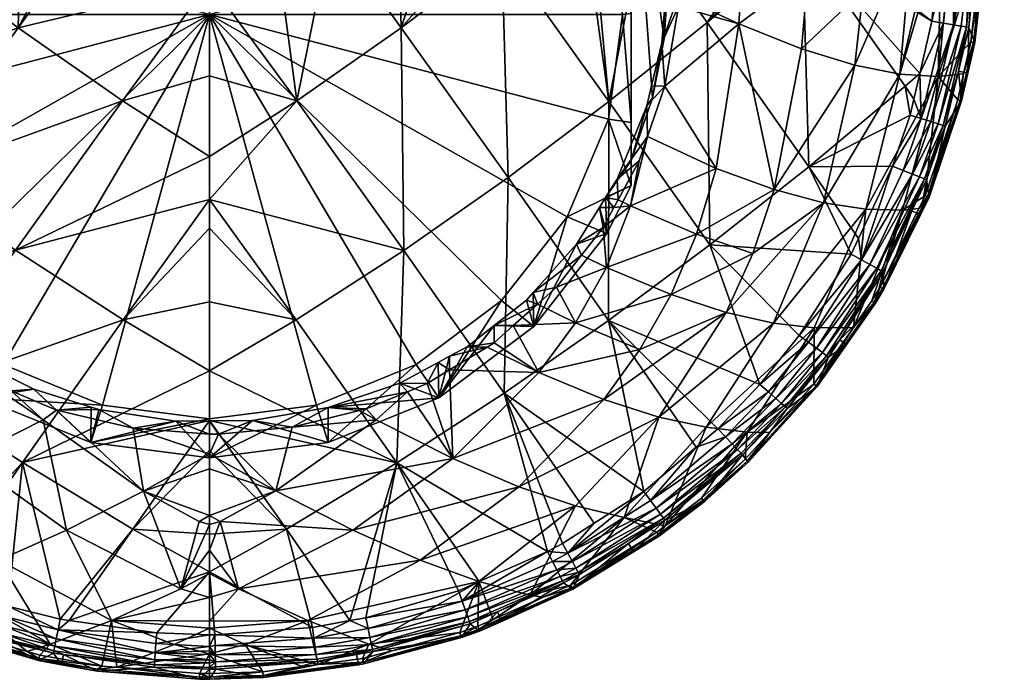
# Model space of a CAD drawing. Extents: x -0.028 to 0.041, y -0.14 to 0.028.
# Tile 3 of 128: x -0.005 to 0.021, y -0.14 to -0.123. Entities that reach past the tile are written whole.
import ezdxf

# ---------------------------------------------------------------- set-up
doc = ezdxf.new("R2010")
doc.units = 0
doc.layers.add('mesh', color=7, linetype='CONTINUOUS')

msp = doc.modelspace()

# ---------------------------------------------------------------- meshes
at = {"layer": 'mesh'}
mesh = msp.add_polyface(dxfattribs=at)
corners = [(0.020697, -0.109842, 0.126591), (0.019431, -0.120334, 0.124898), (0.020246, -0.120333, 0.12665), (0.019154, -0.120334, 0.124302), (0.015705, -0.120335, 0.119958), (0.01568, -0.121379, 0.119988), (0.01603, -0.120335, 0.120235), (0.014923, -0.120335, 0.119294), (0.017113, -0.121842, 0.121561), (0.018397, -0.120334, 0.123153), (0.017749, -0.120335, 0.12217), (0.01937, -0.114561, 0.132153), (0.019133, -0.120315, 0.132154), (0.015812, -0.120312, 0.133242), (0.01535, -0.120311, 0.133394), (0.015536, -0.12057, 0.133356), (0.019685, -0.114575, 0.131999), (0.020306, -0.120336, 0.126852), (0.02077, -0.109843, 0.126884), (0.020322, -0.120336, 0.126955), (0.020784, -0.109841, 0.127161), (0.011077, -0.117754, 0.111153), (0.011077, -0.119533, 0.111193), (0.011077, -0.117106, 0.114201), (0.011852, -0.119127, 0.117197), (0.011935, -0.120066, 0.115336), (0.012037, -0.121578, 0.115718), (0.01163, -0.118605, 0.114846), (0.011359, -0.117288, 0.116827), (0.011935, -0.123114, 0.115984), (0.01163, -0.124648, 0.11613), (0.01716, -0.120335, 0.121506), (0.014002, -0.120682, 0.118532), (0.014005, -0.120335, 0.118514), (0.013298, -0.120335, 0.118045), (0.012321, -0.120335, 0.117396), (0.012314, -0.121231, 0.117464), (0.020341, -0.120303, 0.12727), (0.020369, -0.114605, 0.130827), (0.020122, -0.120334, 0.130834), (0.014648, -0.12031, 0.133624), (0.020054, -0.120336, 0.131174), (0.01944, -0.120326, 0.131995), (0.019942, -0.120336, 0.131458), (0.020167, -0.114596, 0.131494), (0.019956, -0.114586, 0.131775), (0.01975, -0.120333, 0.131733), (0.020308, -0.114602, 0.131172), (0.020338, -0.120337, 0.127061), (0.012034, -0.121213, 0.117433), (0.012028, -0.118414, 0.117124), (0.011961, -0.118151, 0.117073), (0.011594, -0.118164, 0.117003), (0.011326, -0.116367, 0.116637)]
mesh.append_faces([[corners[k] for k in face] for face in [(0, 1, 2, 2), (0, 3, 1, 1), (4, 5, 6, 6), (4, 7, 5, 5), (8, 9, 10, 10), (11, 12, 13, 13), (13, 14, 11, 11), (13, 15, 14, 14), (11, 16, 12, 12), (17, 0, 2, 2), (17, 18, 0, 0), (19, 18, 17, 17), (20, 18, 19, 19), (21, 22, 23, 23), (24, 25, 26, 26), (27, 28, 23, 23), (25, 27, 23, 23), (23, 26, 25, 25), (23, 29, 26, 26), (30, 29, 23, 23), (8, 10, 31, 31), (6, 8, 31, 31), (32, 33, 34, 34), (5, 33, 32, 32), (5, 7, 33, 33), (35, 32, 34, 34), (35, 36, 32, 32), (37, 38, 20, 20), (37, 39, 38, 38), (11, 14, 40, 40), (38, 39, 41, 41), (16, 42, 12, 12), (41, 43, 44, 44), (45, 46, 42, 42), (43, 46, 45, 45), (47, 38, 41, 41), (44, 47, 41, 41), (45, 44, 43, 43), (16, 45, 42, 42), (37, 19, 48, 48), (20, 19, 37, 37), (49, 36, 35, 35), (50, 49, 35, 35), (50, 24, 49, 49), (51, 24, 50, 50), (51, 52, 24, 24), (28, 52, 51, 51), (51, 53, 28, 28), (24, 26, 49, 49), (27, 52, 28, 28), (25, 52, 27, 27), (24, 52, 25, 25)]])
mesh = msp.add_polyface(dxfattribs=at)
corners = [(0.013877, -0.122718, 0.118655), (0.012308, -0.121982, 0.11752), (0.012305, -0.12227, 0.117542), (0.01603, -0.120335, 0.120235), (0.01568, -0.121379, 0.119988), (0.017113, -0.121842, 0.121561), (0.011952, -0.124345, 0.11762), (0.014777, -0.13051, 0.122982), (0.017182, -0.127543, 0.123966), (0.01608, -0.127376, 0.122246), (0.016892, -0.123798, 0.12173), (0.014793, -0.127035, 0.120605), (0.010429, -0.129059, 0.11827), (0.012775, -0.128192, 0.119366), (0.01106, -0.127456, 0.117918), (0.015504, -0.123369, 0.120137), (0.014002, -0.120682, 0.118532), (0.012314, -0.121231, 0.117464), (0.013283, -0.126488, 0.119065), (0.014239, -0.128695, 0.12093), (0.011353, -0.120308, 0.134482), (0.013049, -0.122686, 0.134032), (0.010496, -0.124739, 0.134537), (0.01535, -0.120311, 0.133394), (0.015536, -0.12057, 0.133356), (0.015812, -0.120312, 0.133242), (0.018901, -0.12265, 0.132161), (0.015693, -0.126442, 0.132902), (0.016802, -0.128715, 0.132163), (0.013122, -0.128474, 0.133353), (0.016991, -0.12831, 0.132163), (0.017871, -0.126427, 0.132161), (0.018202, -0.124348, 0.132286), (0.011871, -0.123213, 0.117556), (0.011605, -0.124331, 0.117592), (0.011481, -0.124855, 0.11761), (0.011077, -0.117106, 0.114201), (0.011077, -0.122456, 0.111586), (0.011077, -0.12628, 0.116151), (0.01163, -0.124648, 0.11613), (0.011935, -0.123114, 0.115984), (0.010706, -0.126761, 0.11767), (0.011498, -0.125655, 0.11765), (0.011279, -0.126289, 0.117665), (0.014648, -0.12031, 0.133624), (0.012034, -0.121213, 0.117433), (0.012037, -0.121578, 0.115718)]
mesh.append_faces([[corners[k] for k in face] for face in [(0, 1, 2, 2), (3, 4, 5, 5), (6, 0, 2, 2), (7, 8, 9, 9), (9, 10, 11, 11), (12, 13, 14, 14), (4, 15, 5, 5), (4, 0, 15, 15), (16, 0, 4, 4), (16, 1, 0, 0), (17, 1, 16, 16), (15, 11, 10, 10), (0, 11, 15, 15), (0, 18, 11, 11), (6, 18, 0, 0), (11, 19, 9, 9), (11, 13, 19, 19), (18, 13, 11, 11), (18, 14, 13, 13), (20, 21, 22, 22), (23, 24, 21, 21), (25, 26, 24, 24), (27, 28, 29, 29), (27, 30, 28, 28), (31, 30, 27, 27), (21, 29, 22, 22), (21, 27, 29, 29), (24, 27, 21, 21), (24, 32, 27, 27), (6, 2, 33, 33), (6, 34, 35, 35), (33, 34, 6, 6), (1, 33, 2, 2), (36, 37, 38, 38), (39, 33, 40, 40), (39, 34, 33, 33), (39, 35, 34, 34), (38, 35, 39, 39), (38, 41, 35, 35), (36, 38, 39, 39), (6, 42, 18, 18), (42, 14, 18, 18), (42, 43, 14, 14), (44, 21, 20, 20), (23, 21, 44, 44), (41, 42, 35, 35), (41, 43, 42, 42), (6, 35, 42, 42), (1, 45, 33, 33), (17, 45, 1, 1), (40, 45, 46, 46), (40, 33, 45, 45)]])
mesh = msp.add_polyface(dxfattribs=at)
corners = [(-0.010223, -0.129066, 0.118271), (-0.010419, -0.127506, 0.117723), (-0.010855, -0.127463, 0.11792), (-0.010194, -0.127934, 0.117743), (-0.010525, -0.127305, 0.117714), (-0.011151, -0.126114, 0.11766), (-0.003058, -0.120303, 0.135821), (0.000102, -0.120312, 0.13596), (0.000102, -0.12163, 0.135907), (-0.004882, -0.122826, 0.135619), (-0.002165, -0.124726, 0.13571), (-0.009676, -0.120307, 0.134812), (-0.012842, -0.122681, 0.134033), (-0.011151, -0.120308, 0.134493), (-0.008156, -0.120306, 0.135141), (-0.01029, -0.124734, 0.134538), (-0.003525, -0.120302, 0.135801), (-0.004821, -0.120303, 0.13563), (-0.007502, -0.120835, 0.135282), (-0.012913, -0.128467, 0.133356), (-0.007662, -0.126716, 0.134849), (-0.004951, -0.128615, 0.134942), (-0.011155, -0.125229, 0.11762), (-0.010219, -0.127247, 0.117701), (-0.010046, -0.127506, 0.117722), (-0.010351, -0.127049, 0.117684), (-0.009565, -0.128743, 0.117835), (-0.010648, -0.122483, 0.111459), (-0.010873, -0.122456, 0.111586), (-0.010282, -0.125205, 0.112037), (-0.010873, -0.119533, 0.111193), (-0.010282, -0.119762, 0.11088), (-0.009208, -0.127741, 0.112576), (-0.010873, -0.126928, 0.113103), (-0.010234, -0.128178, 0.113369), (-0.010873, -0.125286, 0.112416), (-0.010873, -0.12628, 0.116151), (-0.009265, -0.128673, 0.117819), (-0.011427, -0.124648, 0.11613), (-0.011731, -0.123114, 0.115984), (-0.011427, -0.118605, 0.114846), (-0.011731, -0.120066, 0.115336), (0.000102, -0.122483, 0.111459), (-0.0075, -0.129918, 0.113039), (-0.011298, -0.125686, 0.117651), (0.000102, -0.124072, 0.135808), (0.000102, -0.126171, 0.135543), (0.000102, -0.127292, 0.135401)]
mesh.append_faces([[corners[k] for k in face] for face in [(0, 1, 2, 2), (0, 3, 1, 1), (2, 4, 5, 5), (1, 4, 2, 2), (6, 7, 8, 8), (8, 9, 6, 6), (8, 10, 9, 9), (11, 12, 13, 13), (14, 15, 11, 11), (9, 16, 6, 6), (9, 17, 16, 16), (18, 17, 9, 9), (19, 15, 20, 20), (20, 10, 21, 21), (20, 9, 10, 10), (15, 9, 20, 20), (15, 18, 9, 9), (14, 18, 15, 15), (22, 5, 4, 4), (23, 1, 24, 24), (23, 4, 1, 1), (25, 4, 23, 23), (25, 22, 4, 4), (24, 3, 26, 26), (1, 3, 24, 24), (27, 28, 29, 29), (27, 30, 28, 28), (31, 30, 27, 27), (32, 33, 34, 34), (29, 33, 32, 32), (29, 35, 33, 33), (28, 35, 29, 29), (34, 33, 36, 36), (34, 24, 37, 37), (34, 23, 24, 24), (36, 23, 34, 34), (36, 25, 23, 23), (38, 25, 36, 36), (38, 22, 25, 25), (36, 35, 28, 28), (33, 35, 36, 36), (39, 38, 36, 36), (40, 41, 36, 36), (42, 29, 32, 32), (42, 27, 29, 29), (31, 27, 42, 42), (32, 43, 42, 42), (2, 5, 44, 44), (45, 46, 10, 10), (21, 46, 47, 47), (21, 10, 46, 46), (22, 44, 5, 5)]])
mesh = msp.add_polyface(dxfattribs=at)
corners = [(0.01106, -0.127456, 0.117918), (0.010625, -0.127497, 0.117724), (0.010343, -0.128019, 0.117749), (0.010733, -0.127298, 0.117714), (0.011279, -0.126289, 0.117665), (0.010429, -0.129059, 0.11827), (0.000102, -0.124072, 0.135808), (-0.002165, -0.124726, 0.13571), (0.000102, -0.12163, 0.135907), (0.003265, -0.120303, 0.135795), (0.00237, -0.124728, 0.13571), (0.001779, -0.120303, 0.135928), (0.005087, -0.122828, 0.135619), (0.005026, -0.120303, 0.135636), (0.007326, -0.120305, 0.135303), (0.007708, -0.120838, 0.135282), (0.0059, -0.120303, 0.135558), (0.011353, -0.120308, 0.134482), (0.010496, -0.124739, 0.134537), (0.010089, -0.120307, 0.134809), (0.002357, -0.130428, 0.134798), (0.000102, -0.128036, 0.135307), (0.000102, -0.127292, 0.135401), (0.010483, -0.130441, 0.133625), (0.007869, -0.126721, 0.134848), (0.005157, -0.12862, 0.134941), (0.009886, -0.120307, 0.134845), (0.010706, -0.126761, 0.11767), (0.010409, -0.127238, 0.117704), (0.010248, -0.127497, 0.117723), (0.009655, -0.128451, 0.11779), (0.009779, -0.128742, 0.117832), (0.010852, -0.122483, 0.111459), (0.011077, -0.122456, 0.111586), (0.010485, -0.119762, 0.11088), (0.011077, -0.125286, 0.112416), (0.010485, -0.125205, 0.112037), (0.011077, -0.126928, 0.113103), (0.009411, -0.127741, 0.112576), (0.010438, -0.128178, 0.113369), (0.011077, -0.12628, 0.116151), (0.000102, -0.122483, 0.111459), (-0.002681, -0.13264, 0.113618), (0.000102, -0.132998, 0.113694), (0.007703, -0.129918, 0.113039), (0.005477, -0.131589, 0.113394), (0.000102, -0.126171, 0.135543)]
mesh.append_faces([[corners[k] for k in face] for face in [(0, 1, 2, 2), (0, 3, 1, 1), (4, 3, 0, 0), (5, 0, 2, 2), (6, 7, 8, 8), (9, 10, 11, 11), (9, 12, 10, 10), (13, 12, 9, 9), (12, 14, 15, 15), (12, 16, 14, 14), (13, 16, 12, 12), (17, 18, 19, 19), (20, 21, 22, 22), (10, 8, 11, 11), (10, 6, 8, 8), (18, 23, 24, 24), (10, 25, 22, 22), (12, 25, 10, 10), (12, 24, 25, 25), (15, 24, 12, 12), (15, 18, 24, 24), (26, 18, 15, 15), (26, 19, 18, 18), (27, 3, 4, 4), (28, 3, 27, 27), (28, 1, 3, 3), (29, 1, 28, 28), (29, 2, 1, 1), (30, 2, 29, 29), (30, 31, 2, 2), (32, 33, 34, 34), (32, 35, 33, 33), (36, 35, 32, 32), (36, 37, 35, 35), (38, 37, 36, 36), (38, 39, 37, 37), (40, 35, 37, 37), (40, 33, 35, 35), (28, 37, 39, 39), (28, 40, 37, 37), (28, 27, 40, 40), (39, 29, 28, 28), (39, 30, 29, 29), (41, 32, 34, 34), (36, 32, 41, 41), (42, 43, 41, 41), (41, 38, 36, 36), (41, 44, 38, 38), (45, 44, 41, 41), (46, 6, 10, 10), (10, 22, 46, 46)]])
mesh = msp.add_polyface(dxfattribs=at)
corners = [(0.019062, -0.124089, 0.125189), (0.019914, -0.123194, 0.12665), (0.020246, -0.120333, 0.12665), (0.019726, -0.124021, 0.126653), (0.019571, -0.124701, 0.126655), (0.019154, -0.120334, 0.124302), (0.018069, -0.124031, 0.123419), (0.019431, -0.120334, 0.124898), (0.018397, -0.120334, 0.123153), (0.016892, -0.123798, 0.12173), (0.018948, -0.120334, 0.12399), (0.017113, -0.121842, 0.121561), (0.015504, -0.123369, 0.120137), (0.019589, -0.123952, 0.130852), (0.019835, -0.124004, 0.1273), (0.019673, -0.124723, 0.127307), (0.019859, -0.122814, 0.130849), (0.020015, -0.123206, 0.127293), (0.020122, -0.120334, 0.130834), (0.015536, -0.12057, 0.133356), (0.018901, -0.12265, 0.132161), (0.018584, -0.124014, 0.132161), (0.019133, -0.120315, 0.132154), (0.015812, -0.120312, 0.133242), (0.018202, -0.124348, 0.132286), (0.01843, -0.124678, 0.132161), (0.0198, -0.122803, 0.131188), (0.019192, -0.125363, 0.131192), (0.019063, -0.125323, 0.131506), (0.019665, -0.12278, 0.131504), (0.018869, -0.125263, 0.131781), (0.019463, -0.122745, 0.131781), (0.018622, -0.125187, 0.132003), (0.019204, -0.122701, 0.132004), (0.020012, -0.123208, 0.127075), (0.020338, -0.120337, 0.127061), (0.020322, -0.120336, 0.126955), (0.020306, -0.120336, 0.126852), (0.019979, -0.123204, 0.126859), (0.01967, -0.124724, 0.127085), (0.019636, -0.124717, 0.126867), (0.020341, -0.120303, 0.12727), (0.01944, -0.120326, 0.131995), (0.01975, -0.120333, 0.131733), (0.019942, -0.120336, 0.131458), (0.020054, -0.120336, 0.131174)]
mesh.append_faces([[corners[k] for k in face] for face in [(0, 1, 2, 2), (0, 3, 1, 1), (4, 3, 0, 0), (0, 5, 6, 6), (0, 7, 5, 5), (2, 7, 0, 0), (6, 8, 9, 9), (6, 10, 8, 8), (5, 10, 6, 6), (11, 9, 8, 8), (12, 9, 11, 11), (13, 14, 15, 15), (16, 14, 13, 13), (16, 17, 14, 14), (18, 17, 16, 16), (19, 20, 21, 21), (22, 20, 23, 23), (21, 24, 19, 19), (21, 25, 24, 24), (26, 16, 13, 13), (27, 26, 13, 13), (28, 29, 26, 26), (30, 31, 29, 29), (32, 33, 31, 31), (21, 33, 32, 32), (21, 20, 33, 33), (34, 35, 36, 36), (36, 37, 38, 38), (34, 17, 35, 35), (34, 14, 17, 17), (39, 14, 34, 34), (1, 37, 2, 2), (1, 38, 37, 37), (3, 38, 1, 1), (3, 40, 38, 38), (4, 40, 3, 3), (39, 15, 14, 14), (38, 34, 36, 36), (38, 39, 34, 34), (40, 39, 38, 38), (18, 41, 17, 17), (20, 22, 42, 42), (42, 33, 20, 20), (42, 31, 33, 33), (43, 31, 42, 42), (26, 44, 45, 45), (29, 44, 26, 26), (31, 44, 29, 29), (43, 44, 31, 31), (45, 16, 26, 26), (18, 16, 45, 45), (17, 41, 35, 35)]])
mesh = msp.add_polyface(dxfattribs=at)
corners = [(-0.004231, -0.133026, 0.11903), (-0.005765, -0.131979, 0.118506), (-0.006226, -0.134034, 0.120342), (-0.005059, -0.132275, 0.118609), (-0.008468, -0.131801, 0.119195), (-0.007109, -0.13113, 0.118262), (-0.007417, -0.130936, 0.118206), (-0.006141, -0.131741, 0.118438), (0.000102, -0.127292, 0.135401), (-0.00215, -0.130423, 0.134799), (-0.004951, -0.128615, 0.134942), (0.000102, -0.128036, 0.135307), (0.000102, -0.129958, 0.134937), (-0.007562, -0.132327, 0.133706), (-0.00477, -0.13414, 0.133574), (-0.010274, -0.130434, 0.133628), (-0.007662, -0.126716, 0.134849), (-0.005851, -0.131543, 0.118414), (-0.006141, -0.131399, 0.118368), (-0.004467, -0.13223, 0.118633), (-0.001884, -0.133245, 0.118961), (-0.000775, -0.133063, 0.118935), (-0.002782, -0.132758, 0.118823), (-0.007819, -0.130206, 0.118065), (-0.006277, -0.131332, 0.118347), (-0.008434, -0.130024, 0.118018), (-0.002681, -0.13264, 0.113618), (-0.002987, -0.133617, 0.114525), (0.000102, -0.132998, 0.113694), (-0.005866, -0.132451, 0.114277), (-0.005273, -0.131589, 0.113394), (-0.008338, -0.130596, 0.113882), (-0.0075, -0.129918, 0.113039), (-0.00831, -0.129698, 0.11798), (-0.002983, -0.132695, 0.1188), (0.000102, -0.122483, 0.111459), (-0.003879, -0.132771, 0.118782), (-0.00162, -0.134878, 0.120356), (0.000102, -0.131755, 0.134469), (0.000102, -0.133046, 0.134133), (0.000102, -0.1334, 0.119019), (0.000101, -0.133054, 0.118932), (0.000102, -0.134015, 0.114609)]
mesh.append_faces([[corners[k] for k in face] for face in [(0, 1, 2, 2), (0, 3, 1, 1), (4, 5, 6, 6), (7, 5, 4, 4), (2, 7, 4, 4), (1, 7, 2, 2), (8, 9, 10, 10), (9, 11, 12, 12), (8, 11, 9, 9), (13, 9, 14, 14), (13, 10, 9, 9), (15, 10, 13, 13), (15, 16, 10, 10), (17, 18, 7, 7), (17, 3, 19, 19), (17, 1, 3, 3), (7, 1, 17, 17), (20, 21, 22, 22), (7, 23, 5, 5), (7, 24, 23, 23), (18, 24, 7, 7), (23, 6, 5, 5), (23, 25, 6, 6), (26, 27, 28, 28), (26, 29, 27, 27), (30, 29, 26, 26), (30, 31, 29, 29), (32, 31, 30, 30), (31, 33, 23, 23), (24, 31, 23, 23), (24, 29, 31, 31), (18, 29, 24, 24), (27, 34, 22, 22), (27, 19, 34, 34), (29, 19, 27, 27), (29, 17, 19, 19), (18, 17, 29, 29), (21, 27, 22, 22), (35, 30, 26, 26), (35, 32, 30, 30), (36, 3, 0, 0), (37, 36, 0, 0), (9, 12, 38, 38), (14, 38, 39, 39), (14, 9, 38, 38), (19, 3, 36, 36), (36, 34, 19, 19), (36, 22, 34, 34), (20, 22, 36, 36), (40, 21, 20, 20), (40, 41, 21, 21), (41, 42, 21, 21)]])
mesh = msp.add_polyface(dxfattribs=at)
corners = [(0.007506, -0.13102, 0.118228), (0.008674, -0.131797, 0.119193), (0.008007, -0.130574, 0.118135), (0.006433, -0.134032, 0.12034), (0.005766, -0.132083, 0.11854), (0.00525, -0.132296, 0.118615), (0.00635, -0.131726, 0.118435), (0.007322, -0.131133, 0.118261), (0.004438, -0.133024, 0.119029), (0.004003, -0.132783, 0.118787), (0.00225, -0.133219, 0.118951), (0.004179, -0.132739, 0.11877), (0.005157, -0.12862, 0.134941), (0.002357, -0.130428, 0.134798), (0.000102, -0.127292, 0.135401), (0.000102, -0.129958, 0.134937), (0.000102, -0.128036, 0.135307), (0.004978, -0.134147, 0.133571), (0.00777, -0.132334, 0.133703), (0.007869, -0.126721, 0.134848), (0.001218, -0.133044, 0.118928), (0.000332, -0.133398, 0.119018), (0.00505, -0.132073, 0.118579), (0.006049, -0.131535, 0.118414), (0.006349, -0.131372, 0.118364), (0.006804, -0.131127, 0.118289), (0.007512, -0.13057, 0.118159), (0.008636, -0.130014, 0.118019), (0.008351, -0.12991, 0.118005), (0.007703, -0.129918, 0.113039), (0.006069, -0.132451, 0.114277), (0.008541, -0.130596, 0.113882), (0.005477, -0.131589, 0.113394), (0.003191, -0.133617, 0.114525), (0.002884, -0.13264, 0.113618), (0.000102, -0.132998, 0.113694), (0.000102, -0.134015, 0.114609), (0.000102, -0.122483, 0.111459), (0.000102, -0.131755, 0.134469), (0.000102, -0.133046, 0.134133), (0.000101, -0.133054, 0.118932), (0.00319, -0.132705, 0.118803)]
mesh.append_faces([[corners[k] for k in face] for face in [(0, 1, 2, 2), (3, 4, 5, 5), (3, 6, 4, 4), (1, 6, 3, 3), (1, 7, 6, 6), (0, 7, 1, 1), (8, 9, 10, 10), (11, 9, 8, 8), (5, 11, 8, 8), (12, 13, 14, 14), (13, 15, 16, 16), (12, 17, 13, 13), (12, 18, 17, 17), (19, 18, 12, 12), (10, 20, 21, 21), (4, 22, 5, 5), (4, 23, 22, 22), (6, 23, 4, 4), (6, 24, 23, 23), (7, 24, 6, 6), (7, 25, 24, 24), (0, 25, 7, 7), (0, 26, 25, 25), (2, 26, 0, 0), (27, 26, 2, 2), (27, 28, 26, 26), (29, 30, 31, 31), (32, 30, 29, 29), (32, 33, 30, 30), (34, 33, 32, 32), (35, 36, 34, 34), (30, 23, 24, 24), (30, 22, 23, 23), (26, 28, 31, 31), (30, 26, 31, 31), (30, 25, 26, 26), (24, 25, 30, 30), (37, 34, 32, 32), (37, 35, 34, 34), (38, 17, 39, 39), (38, 15, 13, 13), (13, 17, 38, 38), (21, 20, 40, 40), (10, 41, 20, 20), (9, 41, 10, 10), (9, 11, 41, 41), (5, 41, 11, 11), (5, 22, 41, 41), (36, 40, 20, 20), (30, 41, 22, 22), (33, 41, 30, 30), (20, 41, 33, 33)]])
mesh = msp.add_polyface(dxfattribs=at)
corners = [(0.018134, -0.127566, 0.125743), (0.017553, -0.129571, 0.126679), (0.01856, -0.127527, 0.12667), (0.018724, -0.127194, 0.126669), (0.019571, -0.124701, 0.126655), (0.019062, -0.124089, 0.125189), (0.01608, -0.127376, 0.122246), (0.018069, -0.124031, 0.123419), (0.016892, -0.123798, 0.12173), (0.017182, -0.127543, 0.123966), (0.018762, -0.126777, 0.130858), (0.0186, -0.12769, 0.127335), (0.018379, -0.127592, 0.130861), (0.018826, -0.12723, 0.127332), (0.019249, -0.125382, 0.130856), (0.019673, -0.124723, 0.127307), (0.019589, -0.123952, 0.130852), (0.018332, -0.125097, 0.132161), (0.018202, -0.124348, 0.132286), (0.01843, -0.124678, 0.132161), (0.015693, -0.126442, 0.132902), (0.017871, -0.126427, 0.132161), (0.018706, -0.126755, 0.131194), (0.017633, -0.129178, 0.130865), (0.017064, -0.128861, 0.132005), (0.016991, -0.12831, 0.132163), (0.019192, -0.125363, 0.131192), (0.01858, -0.126705, 0.131507), (0.019063, -0.125323, 0.131506), (0.018393, -0.126632, 0.131781), (0.018869, -0.125263, 0.131781), (0.018152, -0.126537, 0.132003), (0.018622, -0.125187, 0.132003), (0.017464, -0.129083, 0.13151), (0.017289, -0.128985, 0.131784), (0.018584, -0.124014, 0.132161), (0.0198, -0.122803, 0.131188), (0.019665, -0.12278, 0.131504), (0.019463, -0.122745, 0.131781), (0.018789, -0.127219, 0.126883), (0.019636, -0.124717, 0.126867), (0.01967, -0.124724, 0.127085), (0.018823, -0.127231, 0.127106), (0.017647, -0.129622, 0.12712)]
mesh.append_faces([[corners[k] for k in face] for face in [(0, 1, 2, 2), (3, 4, 5, 5), (6, 7, 8, 8), (9, 7, 6, 6), (9, 5, 7, 7), (0, 5, 9, 9), (0, 3, 5, 5), (2, 3, 0, 0), (10, 11, 12, 12), (10, 13, 11, 11), (14, 13, 10, 10), (14, 15, 13, 13), (16, 15, 14, 14), (17, 18, 19, 19), (17, 20, 18, 18), (21, 20, 17, 17), (22, 10, 12, 12), (23, 22, 12, 12), (24, 25, 21, 21), (22, 14, 10, 10), (22, 26, 14, 14), (27, 26, 22, 22), (27, 28, 26, 26), (29, 28, 27, 27), (29, 30, 28, 28), (31, 30, 29, 29), (31, 32, 30, 30), (33, 27, 22, 22), (34, 29, 27, 27), (24, 29, 34, 34), (24, 31, 29, 29), (21, 31, 24, 24), (21, 32, 31, 31), (32, 19, 35, 35), (32, 17, 19, 19), (21, 17, 32, 32), (26, 16, 14, 14), (28, 36, 26, 26), (30, 37, 28, 28), (32, 38, 30, 30), (4, 39, 40, 40), (3, 39, 4, 4), (3, 2, 39, 39), (41, 13, 15, 15), (42, 13, 41, 41), (42, 11, 13, 13), (43, 11, 42, 42), (1, 39, 2, 2), (40, 42, 41, 41), (39, 42, 40, 40), (39, 43, 42, 42)]])
mesh = msp.add_polyface(dxfattribs=at)
corners = [(0.010343, -0.128019, 0.117749), (0.009779, -0.128742, 0.117832), (0.010429, -0.129059, 0.11827), (0.009131, -0.129573, 0.117927), (0.008636, -0.130014, 0.118019), (0.009625, -0.130502, 0.118698), (0.008007, -0.130574, 0.118135), (0.008674, -0.131797, 0.119193), (0.009626, -0.135264, 0.123346), (0.010895, -0.135567, 0.124989), (0.011794, -0.132954, 0.122241), (0.012114, -0.129762, 0.119734), (0.012775, -0.128192, 0.119366), (0.013022, -0.133221, 0.123907), (0.011303, -0.131193, 0.120168), (0.010361, -0.132495, 0.12066), (0.006433, -0.134032, 0.12034), (0.008152, -0.134768, 0.121784), (0.01355, -0.130233, 0.121313), (0.010483, -0.130441, 0.133625), (0.013327, -0.133259, 0.132162), (0.012763, -0.133735, 0.132162), (0.013122, -0.128474, 0.133353), (0.014426, -0.132105, 0.132164), (0.011402, -0.134887, 0.132162), (0.00777, -0.132334, 0.133703), (0.01011, -0.135715, 0.132162), (0.009286, -0.136243, 0.132163), (0.008893, -0.136455, 0.132163), (0.007869, -0.126721, 0.134848), (0.010496, -0.124739, 0.134537), (0.011837, -0.135481, 0.131514), (0.013933, -0.13389, 0.131204), (0.011914, -0.135587, 0.131208), (0.011721, -0.135323, 0.131783), (0.013841, -0.133795, 0.131512), (0.013705, -0.133653, 0.131783), (0.011574, -0.135122, 0.132003), (0.013531, -0.133471, 0.132003), (0.009425, -0.136497, 0.132003), (0.012975, -0.135149, 0.127162), (0.01181, -0.136045, 0.12741), (0.012978, -0.135149, 0.127399), (0.012949, -0.13512, 0.126929), (0.011808, -0.136044, 0.127171), (0.008527, -0.129713, 0.117976), (0.008351, -0.12991, 0.118005), (0.009655, -0.128451, 0.11779), (0.009411, -0.127741, 0.112576), (0.008541, -0.130596, 0.113882), (0.010438, -0.128178, 0.113369), (0.007703, -0.129918, 0.113039), (0.011962, -0.13578, 0.126708), (0.013974, -0.133934, 0.130875), (0.011949, -0.135636, 0.130881), (0.0129, -0.135063, 0.126704)]
mesh.append_faces([[corners[k] for k in face] for face in [(0, 1, 2, 2), (3, 4, 5, 5), (6, 5, 4, 4), (6, 7, 5, 5), (8, 9, 10, 10), (11, 12, 2, 2), (13, 10, 9, 9), (7, 14, 5, 5), (7, 15, 14, 14), (16, 15, 7, 7), (16, 17, 15, 15), (10, 17, 8, 8), (10, 15, 17, 17), (18, 15, 10, 10), (18, 14, 15, 15), (11, 14, 18, 18), (11, 5, 14, 14), (2, 5, 11, 11), (2, 3, 5, 5), (1, 3, 2, 2), (19, 20, 21, 21), (22, 23, 19, 19), (24, 19, 21, 21), (24, 25, 19, 19), (26, 25, 24, 24), (25, 27, 28, 28), (26, 27, 25, 25), (29, 19, 25, 25), (30, 22, 19, 19), (31, 32, 33, 33), (34, 35, 31, 31), (36, 35, 34, 34), (37, 36, 34, 34), (38, 36, 37, 37), (37, 24, 21, 21), (39, 24, 37, 37), (39, 26, 24, 24), (40, 41, 42, 42), (43, 44, 40, 40), (45, 46, 4, 4), (45, 1, 47, 47), (45, 3, 1, 1), (4, 3, 45, 45), (48, 49, 50, 50), (51, 49, 48, 48), (49, 47, 50, 50), (49, 45, 47, 47), (46, 45, 49, 49), (13, 9, 52, 52), (53, 42, 54, 54), (33, 53, 54, 54), (43, 55, 52, 52)]])
mesh = msp.add_polyface(dxfattribs=at)
corners = [(0.016857, -0.130625, 0.126687), (0.015838, -0.130633, 0.124713), (0.015829, -0.132097, 0.126699), (0.017182, -0.127543, 0.123966), (0.018134, -0.127566, 0.125743), (0.017339, -0.129933, 0.126681), (0.017553, -0.129571, 0.126679), (0.014777, -0.13051, 0.122982), (0.013022, -0.133221, 0.123907), (0.012114, -0.129762, 0.119734), (0.014239, -0.128695, 0.12093), (0.012775, -0.128192, 0.119366), (0.01355, -0.130233, 0.121313), (0.01608, -0.127376, 0.122246), (0.0165, -0.130941, 0.130869), (0.016679, -0.131069, 0.127361), (0.016209, -0.131394, 0.130871), (0.017435, -0.129986, 0.127351), (0.017633, -0.129178, 0.130865), (0.01765, -0.129622, 0.127348), (0.018379, -0.127592, 0.130861), (0.0186, -0.12769, 0.127335), (0.013122, -0.128474, 0.133353), (0.01545, -0.130831, 0.132165), (0.014426, -0.132105, 0.132164), (0.016802, -0.128715, 0.132163), (0.01616, -0.131358, 0.131203), (0.017581, -0.129148, 0.131199), (0.016054, -0.131278, 0.131513), (0.017464, -0.129083, 0.13151), (0.015894, -0.13116, 0.131785), (0.017289, -0.128985, 0.131784), (0.015689, -0.131008, 0.132006), (0.017064, -0.128861, 0.132005), (0.014648, -0.132301, 0.132005), (0.016991, -0.12831, 0.132163), (0.018706, -0.126755, 0.131194), (0.01858, -0.126705, 0.131507), (0.017615, -0.129605, 0.126896), (0.018789, -0.127219, 0.126883), (0.0174, -0.129969, 0.126898), (0.017647, -0.129622, 0.12712), (0.017432, -0.129986, 0.127123), (0.015915, -0.132162, 0.127143), (0.015885, -0.13214, 0.126917), (0.015917, -0.132162, 0.127371)]
mesh.append_faces([[corners[k] for k in face] for face in [(0, 1, 2, 2), (0, 3, 1, 1), (4, 3, 0, 0), (4, 5, 6, 6), (0, 5, 4, 4), (7, 1, 3, 3), (8, 1, 7, 7), (9, 10, 11, 11), (12, 10, 9, 9), (13, 12, 7, 7), (13, 10, 12, 12), (14, 15, 16, 16), (14, 17, 15, 15), (18, 17, 14, 14), (18, 19, 17, 17), (20, 19, 18, 18), (20, 21, 19, 19), (22, 23, 24, 24), (25, 23, 22, 22), (26, 14, 16, 16), (27, 14, 26, 26), (28, 27, 26, 26), (29, 27, 28, 28), (30, 29, 28, 28), (31, 29, 30, 30), (32, 31, 30, 30), (33, 31, 32, 32), (32, 23, 33, 33), (32, 24, 23, 23), (34, 24, 32, 32), (33, 25, 35, 35), (23, 25, 33, 33), (27, 18, 14, 14), (27, 36, 18, 18), (29, 36, 27, 27), (31, 37, 29, 29), (6, 38, 39, 39), (40, 38, 6, 6), (41, 19, 21, 21), (41, 17, 19, 19), (42, 17, 41, 41), (42, 15, 17, 17), (43, 15, 42, 42), (40, 0, 44, 44), (40, 5, 0, 0), (6, 5, 40, 40), (43, 45, 15, 15), (38, 41, 39, 39), (38, 42, 41, 41), (40, 42, 38, 38), (40, 43, 42, 42), (44, 43, 40, 40)]])
mesh = msp.add_polyface(dxfattribs=at)
corners = [(0.014041, -0.13405, 0.126703), (0.014095, -0.133346, 0.125626), (0.0129, -0.135063, 0.126704), (0.014678, -0.133354, 0.126702), (0.015829, -0.132097, 0.126699), (0.015838, -0.130633, 0.124713), (0.013022, -0.133221, 0.123907), (0.014777, -0.13051, 0.122982), (0.011794, -0.132954, 0.122241), (0.01355, -0.130233, 0.121313), (0.016209, -0.131394, 0.130871), (0.015917, -0.132162, 0.127371), (0.015131, -0.132727, 0.130873), (0.016679, -0.131069, 0.127361), (0.010483, -0.130441, 0.133625), (0.014426, -0.132105, 0.132164), (0.013327, -0.133259, 0.132162), (0.015086, -0.132687, 0.131204), (0.01616, -0.131358, 0.131203), (0.013841, -0.133795, 0.131512), (0.013933, -0.13389, 0.131204), (0.011837, -0.135481, 0.131514), (0.014987, -0.1326, 0.131512), (0.016054, -0.131278, 0.131513), (0.013705, -0.133653, 0.131783), (0.014838, -0.132469, 0.131784), (0.015894, -0.13116, 0.131785), (0.013531, -0.133471, 0.132003), (0.014648, -0.132301, 0.132005), (0.015689, -0.131008, 0.132006), (0.012763, -0.133735, 0.132162), (0.011574, -0.135122, 0.132003), (0.014093, -0.134102, 0.126925), (0.012949, -0.13512, 0.126929), (0.015885, -0.13214, 0.126917), (0.016857, -0.130625, 0.126687), (0.012975, -0.135149, 0.127162), (0.012978, -0.135149, 0.127399), (0.01412, -0.134129, 0.127155), (0.015915, -0.132162, 0.127143), (0.011962, -0.13578, 0.126708), (0.013974, -0.133934, 0.130875), (0.014122, -0.13413, 0.127388), (0.011914, -0.135587, 0.131208)]
mesh.append_faces([[corners[k] for k in face] for face in [(0, 1, 2, 2), (0, 3, 1, 1), (4, 1, 3, 3), (4, 5, 1, 1), (6, 1, 5, 5), (7, 8, 6, 6), (7, 9, 8, 8), (10, 11, 12, 12), (10, 13, 11, 11), (14, 15, 16, 16), (17, 10, 12, 12), (18, 10, 17, 17), (19, 20, 21, 21), (19, 17, 20, 20), (22, 17, 19, 19), (22, 18, 17, 17), (23, 18, 22, 22), (24, 22, 19, 19), (25, 22, 24, 24), (25, 23, 22, 22), (26, 23, 25, 25), (27, 25, 24, 24), (28, 25, 27, 27), (28, 26, 25, 25), (29, 26, 28, 28), (28, 16, 15, 15), (27, 16, 28, 28), (27, 30, 16, 16), (31, 30, 27, 27), (32, 0, 33, 33), (32, 3, 0, 0), (34, 3, 32, 32), (34, 4, 3, 3), (35, 4, 34, 34), (0, 2, 33, 33), (36, 37, 38, 38), (34, 38, 39, 39), (32, 38, 34, 34), (32, 36, 38, 38), (33, 36, 32, 32), (40, 1, 6, 6), (40, 2, 1, 1), (41, 42, 37, 37), (12, 42, 41, 41), (12, 11, 42, 42), (20, 41, 43, 43), (17, 41, 20, 20), (17, 12, 41, 41), (39, 42, 11, 11), (38, 42, 39, 39), (38, 37, 42, 42)]])
mesh = msp.add_polyface(dxfattribs=at)
corners = [(-0.008576, -0.137645, 0.126701), (-0.007283, -0.138214, 0.126694), (-0.008234, -0.137593, 0.126217), (-0.006827, -0.138415, 0.126692), (-0.006904, -0.13723, 0.124607), (-0.005379, -0.13668, 0.123077), (-0.007946, -0.13477, 0.121786), (-0.006226, -0.134034, 0.120342), (-0.003623, -0.135901, 0.121656), (-0.004231, -0.133026, 0.11903), (-0.00162, -0.134878, 0.120356), (-0.00065, -0.137421, 0.123142), (-0.000172, -0.135675, 0.121084), (-0.002454, -0.138248, 0.124533), (-0.004045, -0.138867, 0.126025), (-0.004647, -0.139052, 0.126689), (-0.008468, -0.131801, 0.119195), (-0.009298, -0.137464, 0.127427), (-0.007872, -0.137859, 0.130894), (-0.007448, -0.138286, 0.127435), (0.000102, -0.133046, 0.134133), (-0.001893, -0.135867, 0.133217), (-0.00477, -0.13414, 0.133574), (0.000102, -0.133827, 0.13393), (0.000102, -0.135998, 0.133203), (-0.003783, -0.138213, 0.132167), (-0.003548, -0.138246, 0.132167), (-0.00515, -0.137873, 0.132165), (-0.00751, -0.13702, 0.132163), (-0.007562, -0.132327, 0.133706), (-0.006916, -0.137235, 0.132164), (-0.007624, -0.137284, 0.132003), (-0.005228, -0.138147, 0.132005), (-0.007848, -0.137804, 0.131217), (-0.007358, -0.138043, 0.130895), (-0.005294, -0.138381, 0.131787), (-0.007722, -0.137509, 0.131785), (-0.005345, -0.138564, 0.131522), (-0.007798, -0.137685, 0.131518), (0.000102, -0.132998, 0.113694), (-0.002987, -0.133617, 0.114525), (0.000102, -0.134015, 0.114609), (-0.000775, -0.133063, 0.118935), (0.0001, -0.137653, 0.123519), (0.000099, -0.137028, 0.122697), (0.0001, -0.138261, 0.124321), (0.000099, -0.135753, 0.121228), (0.000099, -0.135515, 0.12099), (0.000099, -0.136421, 0.121898), (0.000099, -0.134297, 0.119769), (0.0001, -0.13392, 0.119454), (-0.001884, -0.133245, 0.118961), (0.000102, -0.1334, 0.119019), (-0.003879, -0.132771, 0.118782), (0.000332, -0.133398, 0.119018), (0.000102, -0.136977, 0.132813), (0.000241, -0.138618, 0.132161), (0.000102, -0.138619, 0.13216)]
mesh.append_faces([[corners[k] for k in face] for face in [(0, 1, 2, 2), (3, 4, 2, 2), (5, 6, 4, 4), (5, 7, 6, 6), (8, 7, 5, 5), (8, 9, 7, 7), (10, 9, 8, 8), (10, 11, 12, 12), (8, 11, 10, 10), (8, 13, 11, 11), (5, 13, 8, 8), (4, 14, 5, 5), (3, 15, 4, 4), (7, 16, 6, 6), (17, 18, 19, 19), (20, 21, 22, 22), (21, 23, 24, 24), (20, 23, 21, 21), (25, 21, 26, 26), (25, 22, 21, 21), (27, 22, 25, 25), (22, 28, 29, 29), (22, 30, 28, 28), (27, 30, 22, 22), (27, 31, 30, 30), (27, 32, 31, 31), (31, 28, 30, 30), (18, 33, 34, 34), (31, 35, 36, 36), (32, 35, 31, 31), (36, 37, 38, 38), (35, 37, 36, 36), (39, 40, 41, 41), (42, 41, 40, 40), (11, 43, 44, 44), (13, 43, 11, 11), (13, 45, 43, 43), (12, 46, 47, 47), (11, 46, 12, 12), (11, 48, 46, 46), (44, 48, 11, 11), (10, 49, 50, 50), (10, 47, 49, 49), (50, 51, 10, 10), (52, 51, 50, 50), (51, 53, 10, 10), (10, 12, 47, 47), (50, 54, 52, 52), (21, 24, 55, 55), (26, 21, 55, 55), (56, 57, 55, 55)]])
mesh = msp.add_polyface(dxfattribs=at)
corners = [(0.001825, -0.134877, 0.120355), (0.00225, -0.133219, 0.118951), (0.000332, -0.133398, 0.119018), (0.004438, -0.133024, 0.119029), (0.00711, -0.137229, 0.124606), (0.007486, -0.138217, 0.126694), (0.008439, -0.137592, 0.126216), (0.007085, -0.138395, 0.126692), (0.000855, -0.13742, 0.123142), (0.000378, -0.135674, 0.121083), (0.000099, -0.136421, 0.121898), (0.003828, -0.1359, 0.121655), (0.006433, -0.134032, 0.12034), (0.00525, -0.132296, 0.118615), (0.008152, -0.134768, 0.121784), (0.005585, -0.136678, 0.123076), (0.002658, -0.138247, 0.124532), (0.0001, -0.138261, 0.124321), (0.009626, -0.135264, 0.123346), (0.009313, -0.137271, 0.13089), (0.007695, -0.138269, 0.127435), (0.007599, -0.138019, 0.130895), (0.002102, -0.135874, 0.133214), (0.003753, -0.13825, 0.132167), (0.002778, -0.138427, 0.132168), (0.004978, -0.134147, 0.133571), (0.007119, -0.137236, 0.132163), (0.006579, -0.137475, 0.132164), (0.008893, -0.136455, 0.132163), (0.00777, -0.132334, 0.133703), (0.004166, -0.138175, 0.132167), (0.000102, -0.135998, 0.133203), (0.000102, -0.133827, 0.13393), (0.000102, -0.133046, 0.134133), (0.006675, -0.137743, 0.132004), (0.009025, -0.136711, 0.132003), (0.009227, -0.137102, 0.131517), (0.009286, -0.137217, 0.131214), (0.006821, -0.138153, 0.13152), (0.006757, -0.137973, 0.131786), (0.009138, -0.13693, 0.131784), (0.002884, -0.13264, 0.113618), (0.000102, -0.134015, 0.114609), (0.003191, -0.133617, 0.114525), (0.001218, -0.133044, 0.118928), (0.000099, -0.135515, 0.12099), (0.000099, -0.134297, 0.119769), (0.0001, -0.13392, 0.119454), (0.000099, -0.135753, 0.121228), (0.000099, -0.137028, 0.122697), (0.0001, -0.137653, 0.123519), (0.000102, -0.136977, 0.132813), (0.000101, -0.133054, 0.118932), (0.000102, -0.1334, 0.119019)]
mesh.append_faces([[corners[k] for k in face] for face in [(0, 1, 2, 2), (3, 1, 0, 0), (4, 5, 6, 6), (7, 5, 4, 4), (8, 9, 10, 10), (11, 9, 8, 8), (11, 0, 9, 9), (12, 0, 11, 11), (12, 3, 0, 0), (13, 3, 12, 12), (11, 14, 12, 12), (11, 15, 14, 14), (8, 15, 11, 11), (8, 16, 15, 15), (17, 16, 8, 8), (4, 15, 16, 16), (18, 15, 4, 4), (18, 14, 15, 15), (19, 20, 21, 21), (22, 23, 24, 24), (25, 26, 27, 27), (25, 28, 26, 26), (29, 28, 25, 25), (25, 23, 22, 22), (25, 30, 23, 23), (27, 30, 25, 25), (31, 32, 22, 22), (33, 22, 32, 32), (33, 25, 22, 22), (34, 27, 26, 26), (34, 30, 27, 27), (28, 34, 26, 26), (28, 35, 34, 34), (36, 37, 38, 38), (39, 36, 38, 38), (40, 36, 39, 39), (34, 40, 39, 39), (35, 40, 34, 34), (41, 42, 43, 43), (42, 44, 43, 43), (0, 45, 9, 9), (0, 46, 45, 45), (47, 46, 0, 0), (9, 48, 10, 10), (45, 48, 9, 9), (8, 49, 50, 50), (0, 2, 47, 47), (8, 10, 49, 49), (51, 22, 24, 24), (51, 31, 22, 22), (2, 52, 53, 53)]])
mesh = msp.add_polyface(dxfattribs=at)
corners = [(0.010895, -0.135567, 0.124989), (0.009496, -0.137325, 0.126705), (0.011738, -0.135951, 0.126709), (0.008439, -0.137592, 0.126216), (0.00878, -0.137642, 0.126701), (0.007486, -0.138217, 0.126694), (0.009626, -0.135264, 0.123346), (0.00711, -0.137229, 0.124606), (0.011136, -0.13646, 0.127415), (0.011, -0.13624, 0.130884), (0.011949, -0.135636, 0.130881), (0.00956, -0.137433, 0.127427), (0.009313, -0.137271, 0.13089), (0.007695, -0.138269, 0.127435), (0.009726, -0.137051, 0.130889), (0.01181, -0.136045, 0.12741), (0.012978, -0.135149, 0.127399), (0.008893, -0.136455, 0.132163), (0.009286, -0.136243, 0.132163), (0.009425, -0.136497, 0.132003), (0.009025, -0.136711, 0.132003), (0.009286, -0.137217, 0.131214), (0.007599, -0.138019, 0.130895), (0.009698, -0.136998, 0.131213), (0.011914, -0.135587, 0.131208), (0.009227, -0.137102, 0.131517), (0.009636, -0.136883, 0.131517), (0.011837, -0.135481, 0.131514), (0.009138, -0.13693, 0.131784), (0.009543, -0.136714, 0.131784), (0.011721, -0.135323, 0.131783), (0.011574, -0.135122, 0.132003), (0.01011, -0.135715, 0.132162), (0.011784, -0.136012, 0.126935), (0.009535, -0.137396, 0.126937), (0.011808, -0.136044, 0.127171), (0.012975, -0.135149, 0.127162), (0.009557, -0.137432, 0.12718), (0.007131, -0.138519, 0.127182), (0.012949, -0.13512, 0.126929), (0.007115, -0.138477, 0.126932), (0.011962, -0.13578, 0.126708)]
mesh.append_faces([[corners[k] for k in face] for face in [(0, 1, 2, 2), (3, 1, 0, 0), (3, 4, 1, 1), (5, 4, 3, 3), (6, 3, 0, 0), (7, 3, 6, 6), (8, 9, 10, 10), (11, 9, 8, 8), (12, 11, 13, 13), (14, 11, 12, 12), (14, 9, 11, 11), (10, 15, 8, 8), (10, 16, 15, 15), (17, 18, 19, 19), (19, 20, 17, 17), (21, 12, 22, 22), (21, 14, 12, 12), (23, 14, 21, 21), (23, 9, 14, 14), (24, 9, 23, 23), (24, 10, 9, 9), (25, 23, 21, 21), (26, 23, 25, 25), (26, 24, 23, 23), (27, 24, 26, 26), (28, 26, 25, 25), (29, 26, 28, 28), (29, 27, 26, 26), (30, 27, 29, 29), (20, 29, 28, 28), (19, 29, 20, 20), (19, 30, 29, 29), (31, 30, 19, 19), (18, 32, 19, 19), (33, 2, 34, 34), (35, 15, 36, 36), (35, 8, 15, 15), (37, 8, 35, 35), (37, 11, 8, 8), (38, 11, 37, 37), (38, 13, 11, 11), (34, 1, 4, 4), (2, 1, 34, 34), (33, 35, 39, 39), (33, 37, 35, 35), (34, 37, 33, 33), (34, 38, 37, 37), (40, 38, 34, 34), (0, 2, 41, 41), (39, 41, 33, 33), (33, 41, 2, 2)]])
mesh = msp.add_polyface(dxfattribs=at)
corners = [(-0.004045, -0.138867, 0.126025), (-0.004647, -0.139052, 0.126689), (-0.004315, -0.139149, 0.126689), (-0.008234, -0.137593, 0.126217), (-0.007283, -0.138214, 0.126694), (-0.006827, -0.138415, 0.126692), (-0.005379, -0.13668, 0.123077), (-0.002454, -0.138248, 0.124533), (-0.006904, -0.13723, 0.124607), (-0.003747, -0.139397, 0.127454), (-0.0037, -0.139134, 0.130905), (-0.002815, -0.139568, 0.127462), (-0.003963, -0.139097, 0.130905), (-0.004353, -0.139285, 0.127449), (-0.005395, -0.138745, 0.130901), (-0.006873, -0.138542, 0.127437), (-0.007358, -0.138043, 0.130895), (-0.007448, -0.138286, 0.127435), (-0.007872, -0.137859, 0.130894), (-0.00384, -0.138491, 0.132007), (-0.003783, -0.138213, 0.132167), (-0.003548, -0.138246, 0.132167), (-0.00515, -0.137873, 0.132165), (-0.003951, -0.139038, 0.131225), (-0.00538, -0.138687, 0.131222), (-0.005228, -0.138147, 0.132005), (-0.007848, -0.137804, 0.131217), (-0.003888, -0.138728, 0.131789), (-0.005294, -0.138381, 0.131787), (-0.001312, -0.139087, 0.131789), (-0.003926, -0.138913, 0.131524), (-0.005345, -0.138564, 0.131522), (-0.001325, -0.139275, 0.131525), (-0.007798, -0.137685, 0.131518), (-0.001334, -0.139402, 0.131226), (-0.006857, -0.138497, 0.126931), (-0.00435, -0.139283, 0.127189), (-0.002813, -0.139566, 0.127199), (-0.004337, -0.139237, 0.126933), (-0.006872, -0.13854, 0.127182), (-0.009295, -0.137463, 0.127181), (-0.008576, -0.137645, 0.126701), (-0.009274, -0.137426, 0.126938), (-0.002804, -0.139517, 0.12694), (-0.0027, -0.139432, 0.126694)]
mesh.append_faces([[corners[k] for k in face] for face in [(0, 1, 2, 2), (3, 4, 5, 5), (6, 0, 7, 7), (8, 1, 0, 0), (9, 10, 11, 11), (9, 12, 10, 10), (13, 12, 9, 9), (13, 14, 12, 12), (15, 14, 13, 13), (15, 16, 14, 14), (17, 16, 15, 15), (17, 18, 16, 16), (19, 20, 21, 21), (22, 20, 19, 19), (12, 23, 10, 10), (12, 24, 23, 23), (14, 24, 12, 12), (19, 25, 22, 22), (16, 24, 14, 14), (16, 26, 24, 24), (25, 27, 28, 28), (19, 27, 25, 25), (19, 29, 27, 27), (28, 30, 31, 31), (27, 30, 28, 28), (27, 32, 30, 30), (33, 24, 26, 26), (31, 24, 33, 33), (31, 23, 24, 24), (30, 23, 31, 31), (30, 34, 23, 23), (35, 5, 4, 4), (11, 36, 9, 9), (11, 37, 36, 36), (38, 5, 35, 35), (38, 1, 5, 5), (2, 1, 38, 38), (36, 13, 9, 9), (36, 15, 13, 13), (39, 15, 36, 36), (39, 17, 15, 15), (40, 17, 39, 39), (41, 35, 4, 4), (41, 42, 35, 35), (39, 35, 40, 40), (39, 38, 35, 35), (36, 38, 39, 39), (36, 43, 38, 38), (37, 43, 36, 36), (2, 44, 0, 0), (2, 38, 44, 44)]])
mesh = msp.add_polyface(dxfattribs=at)
corners = [(-0.002454, -0.138248, 0.124533), (-0.002312, -0.139461, 0.126692), (-0.000823, -0.138875, 0.12534), (-0.002815, -0.139568, 0.127462), (-0.001339, -0.139461, 0.130907), (-0.000159, -0.139776, 0.127469), (-0.0037, -0.139134, 0.130905), (-0.001312, -0.139087, 0.131789), (0.000102, -0.13904, 0.131883), (0.000102, -0.139132, 0.131774), (-0.001294, -0.138847, 0.132007), (-0.001274, -0.138566, 0.132168), (0.000102, -0.138619, 0.13216), (-0.00384, -0.138491, 0.132007), (-0.003548, -0.138246, 0.132167), (-0.001334, -0.139402, 0.131226), (-0.003951, -0.139038, 0.131225), (-0.001325, -0.139275, 0.131525), (-0.003888, -0.138728, 0.131789), (0.000102, -0.139269, 0.131613), (-0.003926, -0.138913, 0.131524), (0.000102, -0.139346, 0.131483), (0.000249, -0.139139, 0.131783), (0.000254, -0.139327, 0.131519), (-0.00016, -0.13972, 0.126934), (0.000102, -0.139774, 0.127199), (0.000103, -0.139722, 0.126935), (-0.00016, -0.139772, 0.127199), (0.000102, -0.139777, 0.127469), (-0.00016, -0.139622, 0.126683), (0.000102, -0.139624, 0.126684), (-0.002804, -0.139517, 0.12694), (-0.002813, -0.139566, 0.127199), (-0.0027, -0.139432, 0.126694), (-0.004045, -0.138867, 0.126025), (0.000101, -0.139112, 0.125796), (0.0001, -0.138447, 0.124643), (0.0001, -0.138261, 0.124321), (0.000102, -0.139514, 0.1309), (0.000102, -0.136977, 0.132813), (0.000102, -0.138925, 0.13198), (0.000102, -0.139473, 0.13115), (-0.004337, -0.139237, 0.126933)]
mesh.append_faces([[corners[k] for k in face] for face in [(0, 1, 2, 2), (3, 4, 5, 5), (3, 6, 4, 4), (7, 8, 9, 9), (10, 11, 12, 12), (13, 11, 10, 10), (13, 14, 11, 11), (6, 15, 4, 4), (6, 16, 15, 15), (10, 7, 13, 13), (7, 17, 18, 18), (7, 19, 17, 17), (9, 19, 7, 7), (17, 15, 20, 20), (17, 21, 15, 15), (19, 21, 17, 17), (22, 9, 8, 8), (23, 19, 9, 9), (23, 21, 19, 19), (24, 25, 26, 26), (27, 5, 28, 28), (27, 3, 5, 5), (29, 26, 30, 30), (29, 24, 26, 26), (1, 24, 29, 29), (1, 31, 24, 24), (27, 32, 3, 3), (32, 24, 31, 31), (27, 24, 32, 32), (27, 25, 24, 24), (28, 25, 27, 27), (0, 33, 1, 1), (34, 33, 0, 0), (1, 35, 2, 2), (29, 35, 1, 1), (29, 30, 35, 35), (0, 36, 37, 37), (2, 36, 0, 0), (35, 36, 2, 2), (5, 38, 28, 28), (5, 4, 38, 38), (39, 12, 11, 11), (14, 39, 11, 11), (7, 40, 8, 8), (15, 21, 41, 41), (10, 12, 40, 40), (4, 41, 38, 38), (4, 15, 41, 41), (10, 40, 7, 7), (40, 22, 8, 8), (33, 31, 1, 1), (33, 42, 31, 31)]])
mesh = msp.add_polyface(dxfattribs=at)
corners = [(0.001027, -0.138875, 0.12534), (0.002929, -0.139392, 0.126692), (0.002658, -0.138247, 0.124532), (0.002508, -0.139447, 0.126692), (0.001488, -0.13958, 0.126693), (0.00425, -0.138867, 0.126025), (0.0015, -0.139729, 0.12747), (0.002903, -0.139317, 0.130907), (0.003975, -0.139398, 0.127454), (0.000262, -0.139513, 0.130902), (0.000102, -0.139777, 0.127469), (0.000258, -0.139454, 0.13122), (0.000245, -0.138899, 0.132), (0.000241, -0.138618, 0.132161), (0.002818, -0.138706, 0.132007), (0.002895, -0.139257, 0.131226), (0.002778, -0.138427, 0.132168), (0.003753, -0.13825, 0.132167), (0.000254, -0.139327, 0.131519), (0.002877, -0.139131, 0.131525), (0.004343, -0.138998, 0.131224), (0.000249, -0.139139, 0.131783), (0.000102, -0.139132, 0.131774), (0.002851, -0.138945, 0.131789), (0.004317, -0.138873, 0.131524), (0.004277, -0.138688, 0.131789), (0.001499, -0.139726, 0.127203), (0.000102, -0.139774, 0.127199), (0.000103, -0.139722, 0.126935), (0.000102, -0.139624, 0.126684), (0.001495, -0.139676, 0.126942), (0.004106, -0.139329, 0.126935), (0.004086, -0.13924, 0.126691), (0.004118, -0.139376, 0.127192), (0.000855, -0.13742, 0.123142), (0.0001, -0.137653, 0.123519), (0.0001, -0.138261, 0.124321), (0.0001, -0.138447, 0.124643), (0.000101, -0.139112, 0.125796), (0.000102, -0.139514, 0.1309), (0.000102, -0.136977, 0.132813), (0.000102, -0.139473, 0.13115), (0.000102, -0.139346, 0.131483), (0.000102, -0.138925, 0.13198), (0.000102, -0.138619, 0.13216)]
mesh.append_faces([[corners[k] for k in face] for face in [(0, 1, 2, 2), (0, 3, 1, 1), (4, 3, 0, 0), (5, 2, 1, 1), (6, 7, 8, 8), (6, 9, 7, 7), (10, 9, 6, 6), (9, 11, 7, 7), (12, 13, 14, 14), (11, 15, 7, 7), (14, 16, 17, 17), (13, 16, 14, 14), (18, 15, 11, 11), (19, 15, 18, 18), (19, 20, 15, 15), (21, 18, 22, 22), (21, 19, 18, 18), (23, 19, 21, 21), (23, 24, 19, 19), (12, 23, 21, 21), (14, 23, 12, 12), (14, 25, 23, 23), (26, 27, 10, 10), (28, 4, 29, 29), (28, 30, 4, 4), (30, 3, 4, 4), (30, 1, 3, 3), (31, 1, 30, 30), (31, 32, 1, 1), (26, 8, 33, 33), (26, 6, 8, 8), (10, 6, 26, 26), (31, 26, 33, 33), (30, 26, 31, 31), (30, 27, 26, 26), (28, 27, 30, 30), (34, 35, 36, 36), (0, 37, 38, 38), (2, 37, 0, 0), (38, 4, 0, 0), (29, 4, 38, 38), (36, 37, 2, 2), (10, 39, 9, 9), (40, 16, 13, 13), (41, 42, 18, 18), (43, 44, 13, 13), (9, 41, 11, 11), (39, 41, 9, 9), (12, 43, 13, 13), (18, 11, 41, 41), (12, 21, 43, 43)]])
mesh = msp.add_polyface(dxfattribs=at)
corners = [(0.004086, -0.13924, 0.126691), (0.004845, -0.139036, 0.12669), (0.00425, -0.138867, 0.126025), (0.006614, -0.138561, 0.126689), (0.00711, -0.137229, 0.124606), (0.007085, -0.138395, 0.126692), (0.002929, -0.139392, 0.126692), (0.002658, -0.138247, 0.124532), (0.003975, -0.139398, 0.127454), (0.003926, -0.139134, 0.130905), (0.004355, -0.139057, 0.130904), (0.002903, -0.139317, 0.130907), (0.004121, -0.139378, 0.127453), (0.006659, -0.13869, 0.127438), (0.006884, -0.138331, 0.130897), (0.007131, -0.138522, 0.127437), (0.007599, -0.138019, 0.130895), (0.007695, -0.138269, 0.127435), (0.004343, -0.138998, 0.131224), (0.002895, -0.139257, 0.131226), (0.004226, -0.138452, 0.132006), (0.004166, -0.138175, 0.132167), (0.006675, -0.137743, 0.132004), (0.003753, -0.13825, 0.132167), (0.002818, -0.138706, 0.132007), (0.006864, -0.138274, 0.131219), (0.009286, -0.137217, 0.131214), (0.004317, -0.138873, 0.131524), (0.002877, -0.139131, 0.131525), (0.006821, -0.138153, 0.13152), (0.004277, -0.138688, 0.131789), (0.002851, -0.138945, 0.131789), (0.006757, -0.137973, 0.131786), (0.009535, -0.137396, 0.126937), (0.00878, -0.137642, 0.126701), (0.007115, -0.138477, 0.126932), (0.006643, -0.138645, 0.126929), (0.007486, -0.138217, 0.126694), (0.004106, -0.139329, 0.126935), (0.007131, -0.138519, 0.127182), (0.006658, -0.138688, 0.127181), (0.004118, -0.139376, 0.127192)]
mesh.append_faces([[corners[k] for k in face] for face in [(0, 1, 2, 2), (3, 2, 1, 1), (3, 4, 2, 2), (5, 4, 3, 3), (2, 6, 0, 0), (4, 7, 2, 2), (8, 9, 10, 10), (8, 11, 9, 9), (10, 12, 8, 8), (10, 13, 12, 12), (14, 13, 10, 10), (14, 15, 13, 13), (16, 15, 14, 14), (16, 17, 15, 15), (11, 18, 9, 9), (11, 19, 18, 18), (20, 21, 22, 22), (20, 23, 21, 21), (24, 23, 20, 20), (18, 10, 9, 9), (18, 14, 10, 10), (25, 14, 18, 18), (25, 16, 14, 14), (26, 16, 25, 25), (27, 18, 28, 28), (27, 25, 18, 18), (29, 25, 27, 27), (29, 26, 25, 25), (30, 27, 31, 31), (30, 29, 27, 27), (32, 29, 30, 30), (20, 30, 24, 24), (20, 32, 30, 30), (22, 32, 20, 20), (33, 34, 35, 35), (35, 5, 36, 36), (35, 37, 5, 5), (34, 37, 35, 35), (36, 1, 38, 38), (36, 3, 1, 1), (5, 3, 36, 36), (1, 0, 38, 38), (39, 15, 17, 17), (39, 13, 15, 15), (40, 13, 39, 39), (40, 12, 13, 13), (41, 12, 40, 40), (41, 8, 12, 12), (35, 40, 39, 39), (36, 40, 35, 35), (36, 41, 40, 40), (38, 41, 36, 36)]])

doc.saveas('drawing.dxf')
